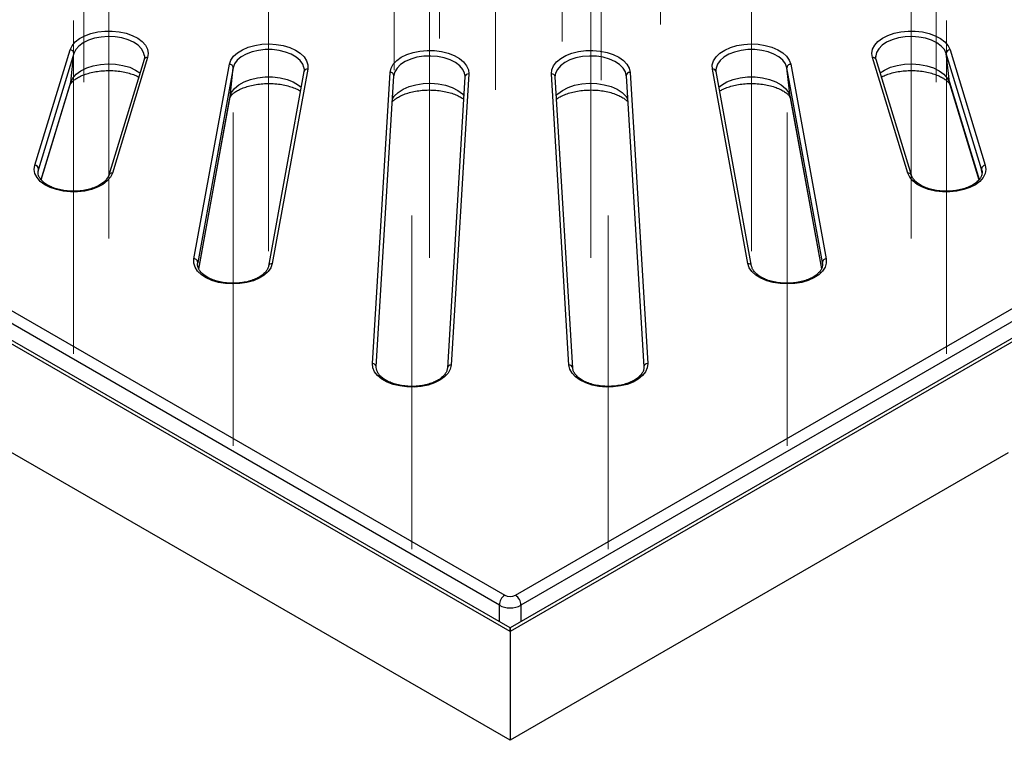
# Model space of a CAD drawing. Header units: millimetres. Extents: x 200 to 5740, y 200 to 4000.
# Tile 17 of 33: x 4204 to 4463, y 2238 to 2427. Entities that reach past the tile are written whole.
import ezdxf

# ---------------------------------------------------------------- set-up
doc = ezdxf.new("R2010")
doc.units = ezdxf.units.MM
doc.header["$LTSCALE"] = 20
doc.linetypes.add('CENTERX2', pattern=[20.32, 12.7, -2.54, 2.54, -2.54])
doc.layers.add('FORMAT', color=7, linetype='Continuous')

msp = doc.modelspace()

# ---------------------------------------------------------------- linework, layer by layer
at = {"color": 7, "linetype": 'Continuous', "lineweight": 25}
for p, q in [((5195.934, 2764.553), (4333.264, 2266.544)), ((5192.642, 2763.623), (4333.264, 2267.514)), ((3913.495, 2517.593), (4331.855, 2276.079)), ((4334.673, 2276.079), (4753.033, 2517.593)), ((4333.264, 2266.544), (3902.636, 2515.141)), ((4333.264, 2267.514), (3904.282, 2515.16)), ((4330.446, 2273.49), (3912.087, 2515.004)), ((4754.441, 2515.004), (4336.082, 2273.49)), ((4208.449, 2389.068), (4217.719, 2419.417)), ((4218.7, 2418.43), (4209.43, 2388.08)), ((4217.894, 2410.878), (4218.7, 2418.43)), ((4237.23, 2417.827), (4237.196, 2418.063)), ((4429.298, 2417.827), (4429.285, 2417.674)), ((4457.098, 2388.08), (4447.828, 2418.43)), ((4448.634, 2410.878), (4447.828, 2418.43)), ((4448.809, 2419.417), (4458.079, 2389.068)), ((4237.131, 2416.82), (4227.861, 2386.47)), ((4238.087, 2417.344), (4228.817, 2386.994)), ((4250.247, 2364.468), (4259.557, 2415.602)), ((4406.971, 2415.602), (4416.281, 2364.468)), ((4437.711, 2386.994), (4428.441, 2417.344)), ((4438.667, 2386.47), (4429.397, 2416.82)), ((4260.547, 2414.654), (4251.238, 2363.52)), ((4259.734, 2407.07), (4260.547, 2414.654)), ((4279.142, 2413.717), (4269.832, 2362.582)), ((4280.126, 2414.354), (4270.816, 2363.219)), ((4297.125, 2336.961), (4301.754, 2413.481)), ((4298.123, 2336.084), (4302.752, 2412.604)), ((4302.762, 2412.719), (4302.749, 2412.573)), ((4322.424, 2413.064), (4317.795, 2336.544)), ((4321.429, 2412.554), (4321.416, 2412.719)), ((4348.733, 2336.544), (4344.104, 2413.064)), ((4345.112, 2412.719), (4345.099, 2412.553)), ((4363.779, 2412.573), (4363.767, 2412.719)), ((4363.776, 2412.604), (4368.405, 2336.084)), ((4364.774, 2413.481), (4369.403, 2336.961)), ((4395.712, 2363.219), (4386.402, 2414.354)), ((4387.359, 2414.424), (4387.347, 2414.277)), ((4396.696, 2362.582), (4387.386, 2413.717)), ((4415.29, 2363.52), (4405.981, 2414.654)), ((4406.794, 2407.07), (4405.981, 2414.654)), ((4210.129, 2385.253), (4217.771, 2410.273)), ((4321.426, 2412.308), (4316.797, 2335.788)), ((4345.102, 2412.308), (4345.108, 2412.588)), ((4349.731, 2335.788), (4345.102, 2412.308)), ((4448.757, 2410.273), (4456.406, 2385.231)), ((4251.501, 2361.799), (4259.7, 2406.831)), ((4406.829, 2406.831), (4406.794, 2407.07)), ((4406.829, 2406.831), (4415.019, 2361.845)), ((4209.333, 2387.672), (4209.306, 2387.477)), ((4457.222, 2387.477), (4457.21, 2387.58)), ((4251.238, 2363.52), (4251.204, 2363.29)), ((4415.324, 2363.284), (4415.29, 2363.52)), ((4333.264, 2237.966), (4191.843, 2319.606)), ((4464.079, 2313.483), (4333.264, 2237.966)), ((4333.264, 2267.514), (4333.264, 2266.544)), ((4333.264, 2266.544), (4333.264, 2267.514)), ((4333.264, 2266.544), (4333.264, 2237.966))]:
    msp.add_line(p, q, dxfattribs=at)
at = {"color": 8, "linetype": 'Continuous', "lineweight": 25}
for p, q in [((4210.083, 2385.305), (4217.894, 2410.878)), ((4217.894, 2410.878), (4217.771, 2410.273)), ((4448.634, 2410.878), (4456.449, 2385.292)), ((4448.757, 2410.273), (4448.634, 2410.878)), ((4251.495, 2361.816), (4259.734, 2407.07)), ((4259.734, 2407.07), (4259.7, 2406.831)), ((4406.794, 2407.07), (4415.026, 2361.858)), ((4209.316, 2387.017), (4209.43, 2388.08)), ((4209.43, 2388.08), (4209.333, 2387.672)), ((4457.21, 2387.58), (4457.098, 2388.08)), ((4457.198, 2387.141), (4457.098, 2388.08)), ((4415.335, 2363.108), (4415.29, 2363.52)), ((4330.446, 2269.141), (4330.446, 2273.49)), ((4336.082, 2273.49), (4336.082, 2269.141))]:
    msp.add_line(p, q, dxfattribs=at)
at = {"color": 7, "linetype": 'Continuous', "lineweight": 25, "flags": 128}
for points in [[(4217.719, 2419.417), (4218.222, 2420.48), (4219.055, 2421.471), (4220.19, 2422.357), (4221.587, 2423.108), (4223.199, 2423.697), (4224.971, 2424.106), (4226.843, 2424.319), (4228.751, 2424.33), (4230.631, 2424.139), (4232.417, 2423.752), (4234.05, 2423.181), (4235.473, 2422.448), (4236.639, 2421.575), (4237.507, 2420.594), (4238.048, 2419.538), (4238.244, 2418.442), (4238.087, 2417.344)], [(4428.441, 2417.344), (4428.284, 2418.442), (4428.48, 2419.538), (4429.021, 2420.594), (4429.889, 2421.575), (4431.055, 2422.448), (4432.478, 2423.181), (4434.111, 2423.752), (4435.897, 2424.139), (4437.777, 2424.33), (4439.685, 2424.319), (4441.557, 2424.106), (4443.329, 2423.697), (4444.942, 2423.108), (4446.339, 2422.357), (4447.473, 2421.471), (4448.306, 2420.48), (4448.809, 2419.417)], [(4259.557, 2415.602), (4259.93, 2416.682), (4260.642, 2417.705), (4261.666, 2418.634), (4262.969, 2419.439), (4264.506, 2420.092), (4266.225, 2420.571), (4268.067, 2420.859), (4269.969, 2420.948), (4271.867, 2420.832), (4273.696, 2420.518), (4275.393, 2420.015), (4276.902, 2419.34), (4278.17, 2418.517), (4279.155, 2417.573), (4279.822, 2416.541), (4280.15, 2415.456), (4280.126, 2414.354)], [(4386.402, 2414.354), (4386.379, 2415.456), (4386.706, 2416.541), (4387.373, 2417.573), (4388.358, 2418.517), (4389.626, 2419.34), (4391.135, 2420.015), (4392.832, 2420.518), (4394.661, 2420.832), (4396.559, 2420.948), (4398.462, 2420.859), (4400.303, 2420.571), (4402.022, 2420.092), (4403.559, 2419.439), (4404.862, 2418.634), (4405.886, 2417.705), (4406.598, 2416.682), (4406.971, 2415.602)], [(4301.754, 2413.481), (4301.996, 2414.574), (4302.582, 2415.622), (4303.492, 2416.591), (4304.694, 2417.446), (4306.149, 2418.159), (4307.805, 2418.706), (4309.608, 2419.068), (4311.495, 2419.233), (4313.402, 2419.194), (4315.264, 2418.954), (4317.019, 2418.521), (4318.605, 2417.908), (4319.97, 2417.138), (4321.066, 2416.236), (4321.856, 2415.234), (4322.314, 2414.164), (4322.424, 2413.064)], [(4344.104, 2413.064), (4344.214, 2414.164), (4344.672, 2415.234), (4345.462, 2416.236), (4346.559, 2417.138), (4347.923, 2417.908), (4349.51, 2418.521), (4351.264, 2418.954), (4353.126, 2419.194), (4355.034, 2419.233), (4356.92, 2419.068), (4358.723, 2418.706), (4360.38, 2418.159), (4361.834, 2417.446), (4363.036, 2416.591), (4363.946, 2415.622), (4364.532, 2414.574), (4364.774, 2413.481)], [(4279.169, 2414.424), (4279.147, 2414.584), (4279.11, 2414.78)], [(4228.817, 2386.994), (4228.314, 2385.932), (4227.481, 2384.941), (4226.346, 2384.055), (4224.949, 2383.304), (4223.337, 2382.715), (4221.565, 2382.306), (4219.693, 2382.093), (4217.785, 2382.081), (4215.905, 2382.273), (4214.119, 2382.66), (4212.486, 2383.23), (4211.063, 2383.964), (4209.897, 2384.836), (4209.029, 2385.817), (4208.488, 2386.874), (4208.292, 2387.97), (4208.449, 2389.068)], [(4458.079, 2389.068), (4458.236, 2387.97), (4458.04, 2386.874), (4457.499, 2385.817), (4456.631, 2384.836), (4455.465, 2383.964), (4454.042, 2383.23), (4452.409, 2382.66), (4450.623, 2382.273), (4448.744, 2382.081), (4446.835, 2382.093), (4444.963, 2382.306), (4443.191, 2382.715), (4441.579, 2383.304), (4440.182, 2384.055), (4439.047, 2384.941), (4438.214, 2385.932), (4437.711, 2386.994)], [(4270.816, 2363.219), (4270.442, 2362.139), (4269.731, 2361.117), (4268.707, 2360.187), (4267.404, 2359.382), (4265.867, 2358.729), (4264.148, 2358.251), (4262.306, 2357.962), (4260.404, 2357.874), (4258.506, 2357.989), (4256.677, 2358.304), (4254.98, 2358.807), (4253.471, 2359.482), (4252.203, 2360.305), (4251.218, 2361.249), (4250.551, 2362.281), (4250.223, 2363.366), (4250.247, 2364.468)], [(4416.281, 2364.468), (4416.305, 2363.366), (4415.977, 2362.281), (4415.31, 2361.249), (4414.325, 2360.305), (4413.057, 2359.482), (4411.548, 2358.807), (4409.851, 2358.304), (4408.022, 2357.989), (4406.124, 2357.874), (4404.222, 2357.962), (4402.38, 2358.251), (4400.661, 2358.729), (4399.124, 2359.382), (4397.821, 2360.187), (4396.797, 2361.117), (4396.086, 2362.139), (4395.712, 2363.219)], [(4317.795, 2336.544), (4317.553, 2335.451), (4316.967, 2334.403), (4316.057, 2333.434), (4314.855, 2332.579), (4313.4, 2331.866), (4311.744, 2331.319), (4309.941, 2330.957), (4308.054, 2330.792), (4306.147, 2330.831), (4304.285, 2331.071), (4302.53, 2331.504), (4300.944, 2332.117), (4299.579, 2332.887), (4298.483, 2333.789), (4297.692, 2334.791), (4297.235, 2335.861), (4297.125, 2336.961)], [(4369.403, 2336.961), (4369.293, 2335.861), (4368.836, 2334.791), (4368.045, 2333.789), (4366.949, 2332.887), (4365.584, 2332.117), (4363.998, 2331.504), (4362.244, 2331.071), (4360.381, 2330.831), (4358.474, 2330.792), (4356.587, 2330.957), (4354.784, 2331.319), (4353.128, 2331.866), (4351.674, 2332.579), (4350.471, 2333.434), (4349.561, 2334.403), (4348.975, 2335.451), (4348.733, 2336.544)]]:
    msp.add_lwpolyline(points, dxfattribs=at)
at = {"color": 8, "linetype": 'Continuous', "lineweight": 25, "flags": 128}
for points in [[(4237.196, 2418.063), (4237.027, 2418.661), (4236.457, 2419.666), (4235.558, 2420.587), (4234.365, 2421.39), (4232.924, 2422.043), (4231.29, 2422.521), (4229.526, 2422.806), (4227.699, 2422.887), (4225.88, 2422.76), (4224.139, 2422.431), (4222.543, 2421.912), (4221.152, 2421.224), (4220.021, 2420.392), (4219.193, 2419.448), (4218.7, 2418.43)], [(4447.828, 2418.43), (4447.335, 2419.448), (4446.507, 2420.392), (4445.376, 2421.224), (4443.985, 2421.912), (4442.389, 2422.431), (4440.648, 2422.76), (4438.829, 2422.887), (4437.002, 2422.806), (4435.238, 2422.521), (4433.604, 2422.043), (4432.163, 2421.39), (4430.97, 2420.587), (4430.071, 2419.666), (4429.501, 2418.661), (4429.298, 2417.827)], [(4279.11, 2414.78), (4278.802, 2415.623), (4278.112, 2416.602), (4277.104, 2417.485), (4275.817, 2418.238), (4274.301, 2418.831), (4272.613, 2419.243), (4270.818, 2419.456), (4268.986, 2419.463), (4267.187, 2419.263), (4265.49, 2418.865), (4263.96, 2418.283), (4262.656, 2417.54), (4261.629, 2416.665), (4260.917, 2415.69), (4260.547, 2414.654)], [(4321.416, 2412.719), (4321.312, 2413.252), (4320.842, 2414.274), (4320.035, 2415.224), (4318.923, 2416.064), (4317.549, 2416.763), (4315.964, 2417.294), (4314.231, 2417.636), (4312.415, 2417.777), (4310.587, 2417.71), (4308.816, 2417.438), (4307.171, 2416.972), (4305.715, 2416.331), (4304.505, 2415.537), (4303.585, 2414.622), (4302.992, 2413.621), (4302.762, 2412.719)], [(4363.767, 2412.719), (4363.536, 2413.621), (4362.943, 2414.622), (4362.024, 2415.537), (4360.813, 2416.331), (4359.357, 2416.972), (4357.712, 2417.438), (4355.941, 2417.71), (4354.113, 2417.777), (4352.297, 2417.636), (4350.564, 2417.294), (4348.979, 2416.763), (4347.605, 2416.064), (4346.493, 2415.224), (4345.686, 2414.274), (4345.216, 2413.252), (4345.112, 2412.719)], [(4405.981, 2414.654), (4405.611, 2415.69), (4404.899, 2416.665), (4403.872, 2417.54), (4402.568, 2418.283), (4401.038, 2418.865), (4399.341, 2419.263), (4397.542, 2419.463), (4395.71, 2419.456), (4393.915, 2419.243), (4392.228, 2418.831), (4390.711, 2418.238), (4389.424, 2417.485), (4388.416, 2416.602), (4387.726, 2415.623), (4387.381, 2414.584), (4387.359, 2414.424)], [(4217.894, 2410.878), (4218.431, 2411.986), (4219.332, 2413.012), (4220.562, 2413.917), (4222.074, 2414.665), (4223.81, 2415.23), (4225.703, 2415.587), (4227.681, 2415.725), (4229.668, 2415.637), (4231.586, 2415.328), (4233.364, 2414.808), (4234.931, 2414.098), (4236.071, 2413.35)], [(4430.457, 2413.35), (4431.597, 2414.098), (4433.164, 2414.808), (4434.942, 2415.328), (4436.86, 2415.637), (4438.847, 2415.725), (4440.825, 2415.587), (4442.718, 2415.23), (4444.454, 2414.665), (4445.966, 2413.917), (4447.196, 2413.012), (4448.097, 2411.986), (4448.634, 2410.878)], [(4259.734, 2407.07), (4260.136, 2408.197), (4260.91, 2409.256), (4262.028, 2410.208), (4263.446, 2411.016), (4265.109, 2411.649), (4266.955, 2412.082), (4268.911, 2412.299), (4270.904, 2412.292), (4272.855, 2412.06), (4274.691, 2411.613), (4276.34, 2410.968), (4277.74, 2410.149), (4278.397, 2409.623)], [(4302.382, 2406.49), (4302.841, 2407.184), (4303.841, 2408.179), (4305.158, 2409.042), (4306.741, 2409.74), (4308.53, 2410.247), (4310.455, 2410.542), (4312.443, 2410.615), (4314.418, 2410.462), (4316.303, 2410.09), (4318.027, 2409.513), (4319.522, 2408.753), (4320.731, 2407.839), (4321.131, 2407.43)], [(4345.398, 2407.43), (4345.797, 2407.839), (4347.007, 2408.753), (4348.502, 2409.513), (4350.225, 2410.09), (4352.11, 2410.462), (4354.085, 2410.615), (4356.073, 2410.542), (4357.998, 2410.247), (4359.787, 2409.74), (4361.37, 2409.042), (4362.687, 2408.179), (4363.687, 2407.184), (4364.146, 2406.49)], [(4388.131, 2409.623), (4388.789, 2410.149), (4390.188, 2410.968), (4391.837, 2411.613), (4393.673, 2412.06), (4395.624, 2412.292), (4397.617, 2412.299), (4399.573, 2412.082), (4401.419, 2411.649), (4403.082, 2411.016), (4404.5, 2410.208), (4405.618, 2409.256), (4406.393, 2408.197), (4406.794, 2407.07)]]:
    msp.add_lwpolyline(points, dxfattribs=at)
at = {"color": 7, "linetype": 'Continuous', "lineweight": 25}
for centre, radius, start, end in [((4217.693, 2418.41), 1.007, 1.10515, 88.5159), ((4448.835, 2418.41), 1.007, 91.4841, 178.89485), ((4259.582, 2414.637), 0.965, 1.01577, 91.52071), ((4406.946, 2414.637), 0.965, 88.47929, 178.98423), ((4208.423, 2388.061), 1.007, 1.10515, 88.5159), ((4458.105, 2388.061), 1.007, 91.4841, 178.89485), ((4250.273, 2363.503), 0.965, 1.01577, 91.52071), ((4416.256, 2363.503), 0.965, 88.47929, 178.98423), ((4333.473, 2273.521), 3.027, 122.30886, 180.57926), ((4333.055, 2273.521), 3.027, 359.42074, 57.69114)]:
    msp.add_arc(centre, radius, start, end, dxfattribs=at)
at = {"color": 8, "linetype": 'Continuous', "lineweight": 25}
for centre, radius, start, end in [((4237.917, 2416.521), 0.841, 78.29942, 159.17605), ((4428.611, 2416.521), 0.841, 20.82395, 101.70058), ((4279.986, 2413.492), 0.874, 80.79363, 165.08462), ((4301.823, 2412.554), 0.93, 3.11188, 94.28793), ((4322.318, 2412.167), 0.903, 83.25478, 171.03615), ((4344.21, 2412.167), 0.903, 8.96385, 96.74522), ((4364.705, 2412.554), 0.93, 85.71207, 176.88812), ((4386.542, 2413.492), 0.874, 14.91538, 99.20637), ((4228.664, 2386.137), 0.871, 79.89543, 156.82128), ((4437.881, 2386.171), 0.841, 20.8511, 101.69861), ((4270.697, 2362.324), 0.903, 82.38935, 162.70765), ((4395.851, 2362.355), 0.875, 15.63129, 99.15387), ((4297.195, 2336.033), 0.93, 3.11188, 94.28793), ((4317.689, 2335.647), 0.903, 83.25478, 171.03615), ((4348.839, 2335.647), 0.903, 8.96385, 96.74522), ((4369.334, 2336.033), 0.93, 85.71207, 176.88812)]:
    msp.add_arc(centre, radius, start, end, dxfattribs=at)
at = {"color": 7, "linetype": 'Continuous', "lineweight": 25}
for centre, major_axis, ratio in [((4333.264, 2276.905), (2, 0), 0.5816896), ((4333.264, 2275.272), (4, 0), 0.6274364)]:
    msp.add_ellipse(centre, major_axis=major_axis, ratio=ratio, start_param=3.9307889, end_param=5.493989, dxfattribs=at)
for points, knots in [([(4237.17, 2418.014), (4237.201, 2417.89), (4237.299, 2417.491), (4237.2, 2417.093), (4237.131, 2416.82)], [0, 0, 0, 0, 0.3115212, 1, 1, 1, 1]), ([(4429.397, 2416.82), (4429.361, 2416.951), (4429.277, 2417.248), (4429.307, 2417.542), (4429.324, 2417.707)], [0, 0, 0, 0, 0.4407286, 1, 1, 1, 1]), ([(4217.771, 2410.273), (4217.779, 2410.297), (4217.803, 2410.367), (4217.934, 2410.615), (4218.312, 2411.067), (4218.959, 2411.619), (4219.892, 2412.206), (4221.077, 2412.762), (4222.485, 2413.248), (4224.078, 2413.629), (4225.808, 2413.88), (4227.616, 2413.982), (4229.441, 2413.928), (4231.216, 2413.72), (4232.884, 2413.371), (4234.355, 2412.901), (4235.317, 2412.511), (4235.695, 2412.288), (4235.739, 2412.262)], [0, 0, 0, 0, 0.03583432, 0.10263599, 0.16554062, 0.23185703, 0.2977414, 0.36423341, 0.43193961, 0.50089158, 0.57085949, 0.64150851, 0.71246836, 0.7833186, 0.85360478, 0.92297863, 0.99115789, 1, 1, 1, 1]), ([(4279.107, 2414.707), (4279.12, 2414.672), (4279.241, 2414.336), (4279.189, 2414.009), (4279.142, 2413.717)], [0, 0, 0, 0, 0.1043635, 1, 1, 1, 1]), ([(4387.386, 2413.717), (4387.362, 2413.846), (4387.324, 2414.043), (4387.364, 2414.242), (4387.378, 2414.31)], [0, 0, 0, 0, 0.6574877, 1, 1, 1, 1]), ([(4430.789, 2412.263), (4430.827, 2412.286), (4431.193, 2412.501), (4432.125, 2412.882), (4433.56, 2413.348), (4435.195, 2413.7), (4436.947, 2413.917), (4438.766, 2413.983), (4440.585, 2413.893), (4442.34, 2413.65), (4443.968, 2413.271), (4445.411, 2412.78), (4446.621, 2412.214), (4447.563, 2411.623), (4448.22, 2411.064), (4448.601, 2410.606), (4448.727, 2410.362), (4448.75, 2410.295), (4448.757, 2410.273)], [0, 0, 0, 0, 0.0077028, 0.0744584, 0.1424729, 0.2116952, 0.2818613, 0.3526237, 0.423609, 0.4943674, 0.5644774, 0.6336007, 0.7014815, 0.7680587, 0.8336779, 0.8994146, 0.9668264, 1, 1, 1, 1]), ([(4259.7, 2406.831), (4259.702, 2406.843), (4259.709, 2406.878), (4259.776, 2407.053), (4260.052, 2407.449), (4260.586, 2407.974), (4261.412, 2408.561), (4262.495, 2409.135), (4263.814, 2409.655), (4265.335, 2410.083), (4267.015, 2410.39), (4268.798, 2410.556), (4270.624, 2410.567), (4272.429, 2410.422), (4274.144, 2410.129), (4275.72, 2409.706), (4277.062, 2409.185), (4277.895, 2408.783), (4278.191, 2408.579), (4278.205, 2408.569)], [0, 0, 0, 0, 0.0338875, 0.0995419, 0.1596384, 0.2229053, 0.2845886, 0.3465571, 0.409511, 0.4736629, 0.5388742, 0.6048606, 0.6712842, 0.7377922, 0.8039234, 0.8693306, 0.9337163, 0.996889, 1, 1, 1, 1]), ([(4321.405, 2412.59), (4321.416, 2412.536), (4321.436, 2412.442), (4321.429, 2412.348), (4321.426, 2412.308)], [0, 0, 0, 0, 0.5721775, 1, 1, 1, 1]), ([(4388.324, 2408.565), (4388.62, 2408.735), (4389.255, 2409.1), (4390.523, 2409.607), (4392.022, 2410.046), (4393.69, 2410.366), (4395.465, 2410.546), (4397.289, 2410.573), (4399.098, 2410.443), (4400.827, 2410.164), (4402.413, 2409.753), (4403.802, 2409.24), (4404.947, 2408.663), (4405.818, 2408.074), (4406.403, 2407.533), (4406.72, 2407.111), (4406.816, 2406.89), (4406.825, 2406.848), (4406.829, 2406.831)], [0, 0, 0, 0, 0.05494475, 0.11776247, 0.18177738, 0.24687358, 0.31277608, 0.37914997, 0.44564315, 0.51180568, 0.57727668, 0.64175269, 0.70502717, 0.76711576, 0.82848555, 0.89023887, 0.95426038, 1, 1, 1, 1]), ([(4302.337, 2405.742), (4302.41, 2405.829), (4302.607, 2406.063), (4303.221, 2406.565), (4304.169, 2407.146), (4305.376, 2407.7), (4306.801, 2408.177), (4308.408, 2408.548), (4310.147, 2408.786), (4311.96, 2408.875), (4313.783, 2408.808), (4315.551, 2408.587), (4317.201, 2408.227), (4318.679, 2407.749), (4319.91, 2407.195), (4320.713, 2406.732), (4321.005, 2406.492), (4321.07, 2406.438)], [0, 0, 0, 0, 0.04090337, 0.11050083, 0.17984097, 0.2498737, 0.32120448, 0.39383229, 0.4675012, 0.5418538, 0.61649918, 0.69098381, 0.76484224, 0.83771184, 0.90930532, 0.97951716, 1, 1, 1, 1]), ([(4345.457, 2406.442), (4345.683, 2406.604), (4346.176, 2406.959), (4347.257, 2407.502), (4348.598, 2408.011), (4350.145, 2408.425), (4351.841, 2408.715), (4353.634, 2408.86), (4355.46, 2408.851), (4357.257, 2408.686), (4358.958, 2408.375), (4360.504, 2407.938), (4361.841, 2407.405), (4362.921, 2406.823), (4363.735, 2406.237), (4364.04, 2405.915), (4364.19, 2405.758)], [0, 0, 0, 0, 0.0590374, 0.1290722, 0.2002871, 0.272849, 0.3465706, 0.4211193, 0.4961097, 0.5711355, 0.6456753, 0.7193505, 0.7918358, 0.8629395, 0.932768, 1, 1, 1, 1]), ([(4227.861, 2386.47), (4227.814, 2386.337), (4227.668, 2385.926), (4227.207, 2385.23), (4226.361, 2384.428), (4225.26, 2383.716), (4223.94, 2383.12), (4222.44, 2382.66), (4220.807, 2382.356), (4219.097, 2382.222), (4217.369, 2382.262), (4215.684, 2382.477), (4214.103, 2382.857), (4212.682, 2383.384), (4211.47, 2384.032), (4210.506, 2384.768), (4209.813, 2385.554), (4209.407, 2386.354), (4209.247, 2387.037), (4209.329, 2387.467), (4209.361, 2387.632)], [0, 0, 0, 0, 0.0294199, 0.0913528, 0.1506169, 0.2085895, 0.2663708, 0.3242736, 0.3824027, 0.440712, 0.4991075, 0.5574737, 0.615672, 0.6735945, 0.7311588, 0.7883782, 0.8454955, 0.903103, 0.962829, 1, 1, 1, 1]), ([(4457.211, 2387.556), (4457.223, 2387.278), (4457.248, 2386.743), (4456.946, 2385.945), (4456.397, 2385.15), (4455.562, 2384.381), (4454.448, 2383.676), (4453.116, 2383.088), (4451.606, 2382.637), (4449.967, 2382.343), (4448.254, 2382.219), (4446.526, 2382.271), (4444.846, 2382.496), (4443.273, 2382.885), (4441.864, 2383.42), (4440.666, 2384.075), (4439.718, 2384.815), (4439.047, 2385.6), (4438.768, 2386.154), (4438.677, 2386.44), (4438.667, 2386.47)], [0, 0, 0, 0, 0.0636563, 0.12210591, 0.17785686, 0.2371869, 0.29545076, 0.35355264, 0.41179136, 0.47025763, 0.52890003, 0.5876228, 0.64630721, 0.70481597, 0.76304121, 0.82090327, 0.87842552, 0.93586447, 0.99329106, 1, 1, 1, 1]), ([(4269.832, 2362.582), (4269.802, 2362.451), (4269.714, 2362.068), (4269.37, 2361.397), (4268.677, 2360.593), (4267.684, 2359.837), (4266.46, 2359.186), (4265.035, 2358.662), (4263.456, 2358.286), (4261.773, 2358.073), (4260.046, 2358.035), (4258.334, 2358.172), (4256.699, 2358.479), (4255.199, 2358.942), (4253.887, 2359.539), (4252.807, 2360.24), (4251.99, 2361.008), (4251.455, 2361.806), (4251.163, 2362.626), (4251.207, 2363.178), (4251.231, 2363.472)], [0, 0, 0, 0, 0.0286793, 0.0840273, 0.1430045, 0.1999453, 0.2563723, 0.3128043, 0.3694398, 0.426281, 0.4832504, 0.5402474, 0.5971372, 0.6538043, 0.7101522, 0.7661384, 0.8218905, 0.8777701, 0.934859, 1, 1, 1, 1]), ([(4415.316, 2363.286), (4415.325, 2363.218), (4415.368, 2362.86), (4415.257, 2362.252), (4414.851, 2361.415), (4414.16, 2360.61), (4413.173, 2359.852), (4411.953, 2359.199), (4410.533, 2358.672), (4408.956, 2358.292), (4407.275, 2358.076), (4405.548, 2358.034), (4403.835, 2358.167), (4402.198, 2358.47), (4400.694, 2358.93), (4399.378, 2359.525), (4398.292, 2360.224), (4397.473, 2360.991), (4396.912, 2361.793), (4396.769, 2362.316), (4396.696, 2362.582)], [0, 0, 0, 0, 0.0151708, 0.0801896, 0.1363424, 0.1962149, 0.2539713, 0.3111838, 0.3683962, 0.4258131, 0.4834396, 0.5411982, 0.598987, 0.6566704, 0.7141302, 0.7712682, 0.8280392, 0.8845667, 0.9412116, 1, 1, 1, 1]), ([(4316.797, 2335.788), (4316.783, 2335.658), (4316.741, 2335.273), (4316.49, 2334.627), (4315.928, 2333.834), (4315.081, 2333.068), (4313.956, 2332.368), (4312.615, 2331.785), (4311.098, 2331.341), (4309.455, 2331.055), (4307.739, 2330.939), (4306.013, 2330.998), (4304.336, 2331.232), (4302.77, 2331.628), (4301.369, 2332.169), (4300.182, 2332.828), (4299.246, 2333.572), (4298.584, 2334.361), (4298.196, 2335.166), (4298.107, 2335.733), (4298.121, 2336.044), (4298.123, 2336.084)], [0, 0, 0, 0, 0.02865666, 0.08521996, 0.13925439, 0.19674992, 0.25327987, 0.30967251, 0.36620771, 0.42296337, 0.4798863, 0.53688258, 0.5938351, 0.65061218, 0.70710965, 0.76325261, 0.81907153, 0.87482469, 0.9311734, 0.99113017, 1, 1, 1, 1]), ([(4368.405, 2336.084), (4368.407, 2335.954), (4368.411, 2335.563), (4368.238, 2334.917), (4367.768, 2334.111), (4367.009, 2333.322), (4365.962, 2332.588), (4364.689, 2331.964), (4363.225, 2331.472), (4361.617, 2331.131), (4359.919, 2330.958), (4358.19, 2330.959), (4356.49, 2331.136), (4354.88, 2331.48), (4353.419, 2331.975), (4352.156, 2332.599), (4351.134, 2333.319), (4350.38, 2334.097), (4349.903, 2334.9), (4349.756, 2335.458), (4349.734, 2335.755), (4349.731, 2335.788)], [0, 0, 0, 0, 0.02864825, 0.08671997, 0.14141646, 0.19968016, 0.25640468, 0.31282018, 0.36928884, 0.42597417, 0.48285149, 0.53983526, 0.59682233, 0.65366986, 0.71027086, 0.76653578, 0.82244648, 0.87819939, 0.93421887, 0.99276945, 1, 1, 1, 1])]:
    msp.add_open_spline(points, degree=3, knots=knots, dxfattribs=at)
at = {"layer": 'FORMAT', "linetype": 'CENTERX2', "lineweight": 18}
for p, q in [((4372.746, 2507.093), (4372.746, 2426.049)), ((4314.766, 2503.381), (4314.766, 2422.337)), ((4346.904, 2502.656), (4346.904, 2421.612)), ((4221.356, 2410.872), (4221.356, 2498.506)), ((4445.173, 2410.872), (4445.173, 2498.506)), ((4302.834, 2495.125), (4302.834, 2414.081)), ((4357.164, 2492.483), (4357.164, 2411.439)), ((4329.432, 2489.919), (4329.432, 2408.876)), ((4227.903, 2369.859), (4227.903, 2457.493)), ((4438.625, 2369.859), (4438.625, 2457.493)), ((4269.841, 2366.457), (4269.841, 2454.09)), ((4396.687, 2366.457), (4396.687, 2454.09)), ((4312.089, 2364.751), (4312.089, 2452.385)), ((4354.439, 2364.751), (4354.439, 2452.385)), ((4218.633, 2339.51), (4218.633, 2427.143)), ((4447.895, 2339.51), (4447.895, 2427.143)), ((4260.532, 2315.322), (4260.532, 2402.956)), ((4405.997, 2315.322), (4405.997, 2402.956)), ((4307.46, 2288.231), (4307.46, 2375.865)), ((4359.068, 2288.231), (4359.068, 2375.865))]:
    msp.add_line(p, q, dxfattribs=at)

doc.saveas('drawing.dxf')
